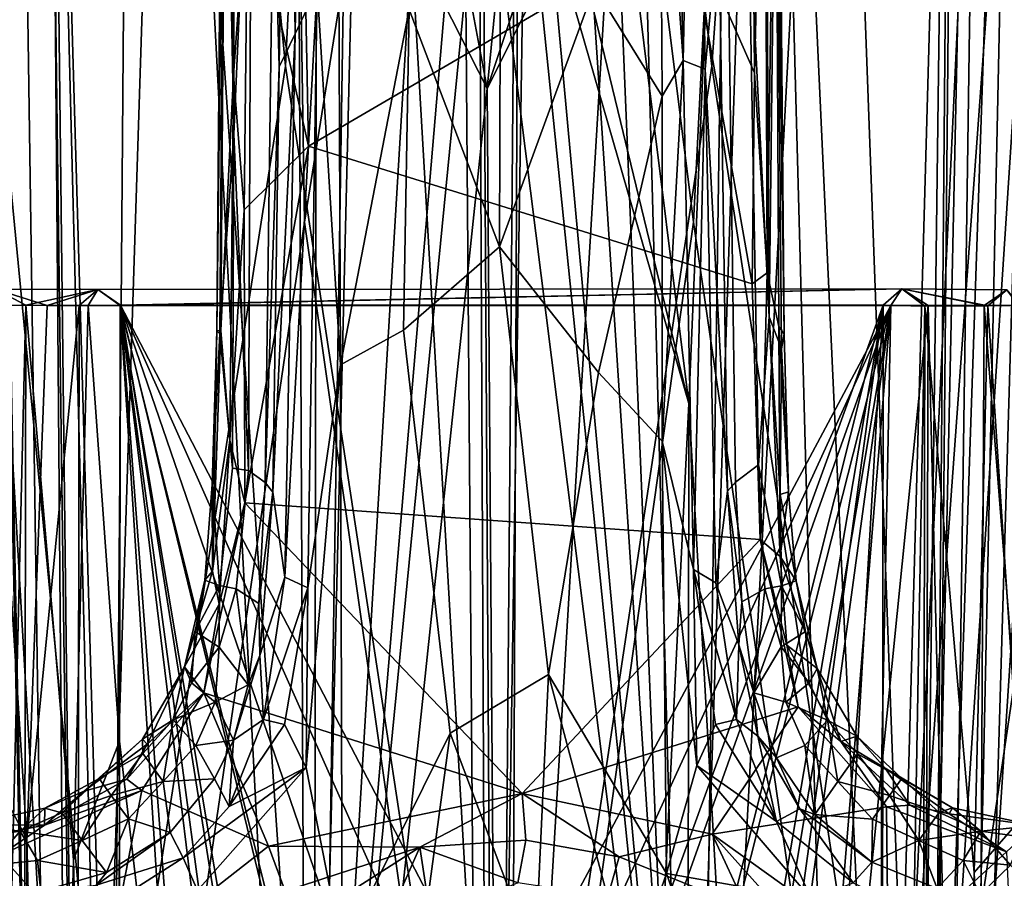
# Model space of a CAD drawing. Header units: millimetres. Extents: x -320 to 320, y -487 to 330.
# Tile 89 of 188: x -35 to 36, y 33 to 95. Entities that reach past the tile are written whole.
import ezdxf

# ---------------------------------------------------------------- set-up
doc = ezdxf.new("R2010")
doc.units = ezdxf.units.MM
doc.layers.add('Layer 01', color=7, linetype='Continuous', true_color=0x000000)

msp = doc.modelspace()

# ---------------------------------------------------------------- linework, layer by layer
at = {"layer": 'Layer 01'}
for points in [[(-11.093, 180.784, 339.183), (3.115, 193.926, 339.134), (-0.033, -10.322, 339.151)], [(15.263, 91.25, 339.243), (-0.033, -10.322, 339.151), (3.115, 193.926, 339.134)], [(3.115, 193.926, 339.134), (22.437, 193.538, 339.339), (15.263, 91.25, 339.243)], [(-25.341, 193.342, 339.402), (-15.499, 91.25, 339.246), (-31.073, -8.514, 339.553), (-42.729, 192.817, 339.89)], [(-25.341, 193.342, 339.402), (-11.093, 180.784, 339.183), (-15.499, 91.25, 339.246)], [(22.437, 193.538, 339.339), (43.839, 192.722, 339.92), (30.593, -9.741, 339.543), (15.263, 91.25, 339.243)], [(-31.073, -8.514, 339.553), (-46.734, 91.25, 340.06), (-42.729, 192.817, 339.89)], [(46.017, 91.25, 340.032), (30.593, -9.741, 339.543), (43.839, 192.722, 339.92)], [(-14.948, 188.702, 322.233), (-13.923, -33.21, 322.231), (-23.871, 156.84, 322.37)], [(-19.87, 120.183, 104.556), (-19.224, 86.346, 118.779), (-19.309, 188.25, 96.014)], [(-19.224, 86.346, 118.779), (-17.966, 115.228, 123.154), (-19.309, 188.25, 96.014)], [(-14.948, 188.702, 322.233), (-10.471, 108.348, 322.189), (-13.923, -33.21, 322.231)], [(9.969, 119.105, 322.185), (17.255, 188.698, 322.263), (14.062, -33.073, 322.232)], [(24.089, 154.757, 322.373), (14.062, -33.073, 322.232), (17.255, 188.698, 322.263)], [(-29.613, -212.219, 327.52), (-26.46, 186.654, 327.429), (-13.145, 186.984, 327.205), (-13.735, -188.885, 327.217)], [(-12.987, -9.681, 339.21), (-9.924, 186.98, 339.175), (-26.479, 186.662, 339.432)], [(-13.145, 186.984, 327.205), (-2.617, 111.663, 327.148), (-0.08, -210.667, 327.141), (-13.735, -188.885, 327.217)], [(-2.01, 173.097, 339.147), (-9.924, 186.98, 339.175), (-12.987, -9.681, 339.21)], [(0.597, 171.018, 327.142), (18.666, 186.849, 327.273), (13.595, 66.917, 327.213)], [(20.097, 186.885, 339.3), (1.681, 171.993, 339.135), (13.628, -8.599, 339.219)], [(29.441, -211.766, 327.513), (13.595, 66.917, 327.213), (18.666, 186.849, 327.273)], [(29.658, -59.781, 339.516), (32.499, 159.533, 339.587), (20.097, 186.885, 339.3), (13.628, -8.599, 339.219)], [(18.666, 186.849, 327.273), (32.673, 161.467, 327.584), (29.441, -211.766, 327.513)], [(-26.46, 186.654, 327.429), (-29.613, -212.219, 327.52), (-32.635, 158.664, 327.586)], [(-30.032, -61.657, 339.526), (-12.987, -9.681, 339.21), (-26.479, 186.662, 339.432), (-32.628, 161.449, 339.591)], [(-45.273, 185.851, 327.981), (-37.346, 161.344, 327.721), (-29.613, -212.219, 327.52), (-47.555, -155.429, 328.072)], [(44.323, 185.926, 327.951), (48.599, -148.924, 328.105), (29.441, -211.766, 327.513), (37.379, 158.574, 327.721)], [(29.658, -59.781, 339.516), (47.022, -154.921, 340.06), (45.817, 185.772, 340.01)], [(45.817, 185.772, 340.01), (37.11, 158.509, 339.722), (29.658, -59.781, 339.516)], [(-0.033, -10.322, 339.151), (-15.499, 91.25, 339.246), (-11.093, 180.784, 339.183)], [(-28.312, -16.423, 389.499), (-14.127, 80, 389.233), (-15.662, 178.677, 389.233), (-33.309, 178.038, 389.619)], [(-14.127, 80, 389.233), (1.632, 178.654, 389.134), (-15.662, 178.677, 389.233)], [(0, -18.999, 389.146), (1.632, 178.654, 389.134), (-14.127, 80, 389.233)], [(13.921, 80, 389.23), (1.632, 178.654, 389.134), (0, -18.999, 389.146)], [(13.921, 80, 389.23), (18.935, 178.573, 389.292), (1.632, 178.654, 389.134)], [(13.921, 80, 389.23), (27.887, -15.607, 389.488), (18.935, 178.573, 389.292)], [(27.887, -15.607, 389.488), (32.972, 166.319, 389.61), (18.935, 178.573, 389.292)], [(-33.309, 178.038, 389.619), (-49.375, 166.253, 390.195), (-42.585, 80, 389.938)], [(-42.585, 80, 389.938), (-28.312, -16.423, 389.499), (-33.309, 178.038, 389.619)], [(41.961, 80, 389.915), (45.629, 177.448, 390.041), (32.972, 166.319, 389.61)], [(-12.987, -9.681, 339.21), (-2.598, 112.412, 339.147), (-2.01, 173.097, 339.147)], [(2.606, 111.626, 339.148), (13.628, -8.599, 339.219), (1.681, 171.993, 339.135)], [(0.597, 171.018, 327.142), (13.595, 66.917, 327.213), (2.591, 112.388, 327.148)], [(27.887, -15.607, 389.488), (41.961, 80, 389.915), (32.972, 166.319, 389.61)], [(-37.346, 161.344, 327.721), (-37.118, 158.512, 327.717), (-29.613, -212.219, 327.52)], [(-30.032, -61.657, 339.526), (-32.628, 161.449, 339.591), (-32.915, 158.46, 339.599)], [(29.441, -211.766, 327.513), (32.673, 161.467, 327.584), (32.898, 158.493, 327.594)], [(29.658, -59.781, 339.516), (34.35, 157.416, 339.639), (32.499, 159.533, 339.587)], [(-47.442, -156.488, 340.082), (-30.032, -61.657, 339.526), (-32.915, 158.46, 339.599), (-34.72, 157.529, 339.65)], [(-37.118, 158.512, 327.717), (-34.999, 157.5, 327.653), (-29.613, -212.219, 327.52)], [(-34.999, 157.5, 327.653), (-32.635, 158.664, 327.586), (-29.613, -212.219, 327.52)], [(37.379, 158.574, 327.721), (29.441, -211.766, 327.513), (34.745, 157.527, 327.647)], [(29.441, -211.766, 327.513), (32.898, 158.493, 327.594), (34.745, 157.527, 327.647)], [(37.11, 158.509, 339.722), (34.35, 157.416, 339.639), (29.658, -59.781, 339.516)], [(-32.389, 145.209, 322.576), (-23.871, 156.84, 322.37), (-28.516, 11.908, 322.48)], [(-13.923, -33.21, 322.231), (-28.516, 11.908, 322.48), (-23.871, 156.84, 322.37)], [(-29.699, -151.753, 322.496), (-44.432, -151.808, 322.956), (-42.236, 154.214, 322.879), (-28.516, 11.908, 322.48)], [(-32.389, 145.209, 322.576), (-28.516, 11.908, 322.48), (-42.236, 154.214, 322.879)], [(29.241, 15.348, 322.495), (14.062, -33.073, 322.232), (24.089, 154.757, 322.373)], [(35.385, 145.392, 322.66), (29.241, 15.348, 322.495), (24.089, 154.757, 322.373)], [(30.238, -151.754, 322.509), (29.241, 15.348, 322.495), (39.166, 151.829, 322.779)], [(29.241, 15.348, 322.495), (35.385, 145.392, 322.66), (39.166, 151.829, 322.779)], [(45.103, -151.83, 322.981), (30.238, -151.754, 322.509), (39.166, 151.829, 322.779), (52.004, 60.114, 323.259)], [(-19.848, 144.013, 100.105), (-20.464, 72.149, 105.726), (-19.87, 120.183, 104.556)], [(-20.464, 72.149, 105.726), (-19.848, 144.013, 100.105), (-20.157, 72.191, 104.507)], [(-20.157, 72.191, 104.507), (-19.848, 144.013, 100.105), (-19.817, 120.14, 101.062)], [(20.458, 71.92, 105.689), (19.834, 119.531, 101.225), (19.842, 143.538, 100.07)], [(19.842, 143.538, 100.07), (19.897, 116.378, 105.034), (20.458, 71.92, 105.689)], [(11.503, 115.365, 139.847), (13.185, 91.669, 143.516), (12.163, 139.084, 135.191)], [(13.185, 91.669, 143.516), (14.091, 135.197, 134.738), (12.163, 139.084, 135.191)], [(13.185, 91.669, 143.516), (14.782, 91.031, 142.468), (14.091, 135.197, 134.738)], [(14.782, 91.031, 142.468), (15.761, 102.124, 139.076), (14.091, 135.197, 134.738)], [(-15.357, 132.526, 133.612), (-14.806, 93.574, 141.997), (-14.214, 133.017, 135.014)], [(-14.806, 93.574, 141.997), (-13.212, 96.959, 142.605), (-14.214, 133.017, 135.014)], [(-15.357, 132.526, 133.612), (-16.372, 106.039, 136.313), (-15.951, 91.197, 140.8)], [(-15.951, 91.197, 140.8), (-14.806, 93.574, 141.997), (-15.357, 132.526, 133.612)], [(19.08, 121.004, 100.262), (18.328, 90.771, 102.299), (18.104, 116.857, 100.274)], [(18.328, 90.771, 102.299), (19.08, 121.004, 100.262), (19.246, 76.342, 103.42)], [(19.834, 119.531, 101.225), (19.246, 76.342, 103.42), (19.08, 121.004, 100.262)], [(-19.87, 120.183, 104.556), (-20.464, 72.149, 105.726), (-20.238, 71.933, 109.668)], [(-19.87, 120.183, 104.556), (-20.238, 71.933, 109.668), (-19.224, 86.346, 118.779)], [(-19.264, 90.604, 102.581), (-20.157, 72.191, 104.507), (-19.817, 120.14, 101.062)], [(-19.264, 90.604, 102.581), (-19.817, 120.14, 101.062), (-19.038, 119.619, 100.281)], [(-19.038, 119.619, 100.281), (-18.213, 104.992, 101.263), (-19.264, 90.604, 102.581)], [(20.09, 72.461, 104.341), (19.246, 76.342, 103.42), (19.834, 119.531, 101.225)], [(19.834, 119.531, 101.225), (20.458, 71.92, 105.689), (20.09, 72.461, 104.341)], [(8.227, 108.019, 322.167), (9.969, 119.105, 322.185), (14.062, -33.073, 322.232)], [(18.328, 90.771, 102.299), (13.59, 101.513, 101.53), (18.104, 116.857, 100.274)], [(19.137, 113.323, 113.834), (19.387, 73.18, 119.959), (19.897, 116.378, 105.034)], [(19.387, 73.18, 119.959), (20.276, 70.86, 109.317), (19.897, 116.378, 105.034)], [(20.458, 71.92, 105.689), (19.897, 116.378, 105.034), (20.276, 70.86, 109.317)], [(-18.172, 62.071, 134.327), (-17.966, 115.228, 123.154), (-19.224, 86.346, 118.779)], [(-16.96, 61.228, 143.419), (-16.372, 106.039, 136.313), (-17.966, 115.228, 123.154), (-18.172, 62.071, 134.327)], [(11.667, 89.087, 144.425), (11.503, 115.365, 139.847), (6.793, 96.965, 143.852)], [(11.667, 89.087, 144.425), (13.185, 91.669, 143.516), (11.503, 115.365, 139.847)], [(17.904, 102.948, 126.613), (19.387, 73.18, 119.959), (19.137, 113.323, 113.834)], [(-1.267, 109.573, 339.144), (-2.598, 112.412, 339.147), (-12.987, -9.681, 339.21)], [(2.591, 112.388, 327.148), (13.595, 66.917, 327.213), (1.278, 109.611, 327.148)], [(-2.617, 111.663, 327.148), (-1.53, 109.983, 327.147), (-0.08, -210.667, 327.141)], [(1.528, 109.998, 339.146), (13.628, -8.599, 339.219), (2.606, 111.626, 339.148)], [(-18.213, 104.992, 101.263), (-14.334, 109.992, 100.858), (-13.854, 85.481, 102.648)], [(-13.854, 85.481, 102.648), (-14.334, 109.992, 100.858), (13.59, 101.513, 101.53)], [(0.065, -109.94, 339.147), (-1.267, 109.573, 339.144), (-12.987, -9.681, 339.21)], [(-0.069, 78.217, 147.199), (0.019, 109.408, 142.185), (-6.58, 95.337, 144.118)], [(1.278, 109.611, 327.148), (-0.08, -210.667, 327.141), (-1.53, 109.983, 327.147)], [(-1.267, 109.573, 339.144), (13.628, -8.599, 339.219), (1.528, 109.998, 339.146)], [(13.628, -8.599, 339.219), (-1.267, 109.573, 339.144), (0.065, -109.94, 339.147)], [(-0.08, -210.667, 327.141), (1.278, 109.611, 327.148), (13.595, 66.917, 327.213)], [(-0.069, 78.217, 147.199), (6.793, 96.965, 143.852), (0.019, 109.408, 142.185)], [(-0.963, 89.634, 322.136), (-13.923, -33.21, 322.231), (-10.471, 108.348, 322.189)], [(-10.471, 108.348, 322.189), (-3.628, 103.905, 322.157), (-0.963, 89.634, 322.136)], [(-0.963, 89.634, 322.136), (3.838, 104.045, 322.155), (8.227, 108.019, 322.167)], [(-0.06, -30.848, 322.151), (-0.963, 89.634, 322.136), (8.227, 108.019, 322.167)], [(14.062, -33.073, 322.232), (-0.06, -30.848, 322.151), (8.227, 108.019, 322.167)], [(-16.372, 106.039, 136.313), (-16.96, 61.228, 143.419), (-15.951, 91.197, 140.8)], [(-18.213, 104.992, 101.263), (-18.483, 80.883, 102.947), (-19.264, 90.604, 102.581)], [(-18.213, 104.992, 101.263), (-13.854, 85.481, 102.648), (-18.483, 80.883, 102.947)], [(16.356, 104.56, 136.717), (15.761, 102.124, 139.076), (16.377, 60.585, 145.592), (16.968, 61.231, 143.373)], [(16.968, 61.231, 143.373), (18.624, 62.499, 130.556), (17.904, 102.948, 126.613), (16.356, 104.56, 136.717)], [(-0.963, 89.634, 322.136), (-3.628, 103.905, 322.157), (0.393, 103.34, 322.153)], [(3.838, 104.045, 322.155), (-0.963, 89.634, 322.136), (0.393, 103.34, 322.153)], [(19.387, 73.18, 119.959), (17.904, 102.948, 126.613), (18.624, 62.499, 130.556)], [(14.782, 91.031, 142.468), (16.377, 60.585, 145.592), (15.761, 102.124, 139.076)], [(13.59, 101.513, 101.53), (18.172, 75.558, 103.267), (-13.854, 85.481, 102.648)], [(18.172, 75.558, 103.267), (13.59, 101.513, 101.53), (18.328, 90.771, 102.299)], [(-11.542, 69.694, 147.56), (-11.66, 97.578, 142.969), (-13.212, 96.959, 142.605)], [(-11.66, 97.578, 142.969), (-11.542, 69.694, 147.56), (-6.58, 95.337, 144.118)], [(-15.552, 54.396, 147.982), (-13.212, 96.959, 142.605), (-14.806, 93.574, 141.997)], [(-15.552, 54.396, 147.982), (-13.894, 53.61, 149.334), (-13.212, 96.959, 142.605)], [(-13.894, 53.61, 149.334), (-11.542, 69.694, 147.56), (-13.212, 96.959, 142.605)], [(7.074, 69.156, 148.188), (11.667, 89.087, 144.425), (6.793, 96.965, 143.852), (-0.069, 78.217, 147.199)], [(-6.58, 95.337, 144.118), (-11.542, 69.694, 147.56), (-6.987, 72.217, 147.735)], [(-6.58, 95.337, 144.118), (-6.987, 72.217, 147.735), (-0.069, 78.217, 147.199)], [(-16.412, 60.509, 145.54), (-15.552, 54.396, 147.982), (-14.806, 93.574, 141.997)], [(-16.412, 60.509, 145.54), (-14.806, 93.574, 141.997), (-15.951, 91.197, 140.8)], [(11.665, 64.206, 148.352), (13.924, 54.944, 149.094), (13.185, 91.669, 143.516)], [(11.667, 89.087, 144.425), (11.665, 64.206, 148.352), (13.185, 91.669, 143.516)], [(13.924, 54.944, 149.094), (14.782, 91.031, 142.468), (13.185, 91.669, 143.516)], [(-31.073, -8.514, 339.553), (-62.467, -11.009, 340.786), (-46.734, 91.25, 340.06)], [(-0.033, -10.322, 339.151), (-31.073, -8.514, 339.553), (-15.499, 91.25, 339.246)], [(-16.96, 61.228, 143.419), (-16.412, 60.509, 145.54), (-15.951, 91.197, 140.8)], [(30.593, -9.741, 339.543), (-0.033, -10.322, 339.151), (15.263, 91.25, 339.243)], [(13.924, 54.944, 149.094), (15.535, 53.982, 148.086), (14.782, 91.031, 142.468)], [(15.535, 53.982, 148.086), (16.377, 60.585, 145.592), (14.782, 91.031, 142.468)], [(61.565, -15.495, 340.735), (30.593, -9.741, 339.543), (46.017, 91.25, 340.032)], [(-19.508, 64.278, 104.094), (-20.157, 72.191, 104.507), (-19.264, 90.604, 102.581)], [(-19.508, 64.278, 104.094), (-19.264, 90.604, 102.581), (-18.483, 80.883, 102.947)], [(18.328, 90.771, 102.299), (19.246, 76.342, 103.42), (18.172, 75.558, 103.267)], [(-0.06, -30.848, 322.151), (-13.923, -33.21, 322.231), (-0.963, 89.634, 322.136)], [(7.074, 69.156, 148.188), (11.665, 64.206, 148.352), (11.667, 89.087, 144.425)], [(-20.238, 71.933, 109.668), (-19.328, 62.241, 124.042), (-19.224, 86.346, 118.779)], [(-18.172, 62.071, 134.327), (-19.224, 86.346, 118.779), (-19.328, 62.241, 124.042)], [(-18.483, 80.883, 102.947), (-13.854, 85.481, 102.648), (-18.448, 59.738, 104.106)], [(-18.448, 59.738, 104.106), (-13.854, 85.481, 102.648), (18.172, 75.558, 103.267), (18.743, 57.106, 104.205)], [(-18.483, 80.883, 102.947), (-18.448, 59.738, 104.106), (-19.508, 64.278, 104.094)], [(-56.927, -18.435, 390.567), (-28.312, -16.423, 389.499), (-42.585, 80, 389.938)], [(-28.312, -16.423, 389.499), (0, -18.999, 389.146), (-14.127, 80, 389.233)], [(0, -18.999, 389.146), (27.887, -15.607, 389.488), (13.921, 80, 389.23)], [(27.887, -15.607, 389.488), (56.036, -23.071, 390.521), (41.961, 80, 389.915)], [(-3.626, 43.134, 152.178), (3.467, 47.373, 151.592), (-0.069, 78.217, 147.199), (-6.987, 72.217, 147.735)], [(-0.069, 78.217, 147.199), (3.467, 47.373, 151.592), (7.074, 69.156, 148.188)], [(18.743, 57.106, 104.205), (18.172, 75.558, 103.267), (19.246, 76.342, 103.42)], [(20.186, 55.881, 104.567), (18.743, 57.106, 104.205), (19.246, 76.342, 103.42)], [(20.186, 55.881, 104.567), (19.246, 76.342, 103.42), (20.09, 72.461, 104.341)], [(-36.452, 75.157, 317.227), (-37.218, 73.997, 318.501), (-34.237, 74.003, 318.007)], [(-36.452, 75.157, 317.227), (-32.707, 73.99, 314.944), (-36.63, 74.003, 316)], [(-29.031, 75.13, 315.263), (-32.707, 73.99, 314.944), (-36.452, 75.157, 317.227)], [(-36.452, 75.157, 317.227), (-34.237, 74.003, 318.007), (-29.031, 75.13, 315.263)], [(-29.031, 75.13, 315.263), (-34.237, 74.003, 318.007), (-29.746, 73.991, 316.705)], [(-29.031, 75.13, 315.263), (-30.391, 73.994, 314.316), (-32.707, 73.99, 314.944)], [(-29.031, 75.13, 315.263), (-27.421, 73.997, 313.997), (-30.391, 73.994, 314.316)], [(-29.031, 75.13, 315.263), (-29.746, 73.991, 316.705), (-27.409, 73.999, 316.499)], [(-29.031, 75.13, 315.263), (28.96, 75.18, 315.254), (-27.421, 73.997, 313.997)], [(-27.409, 73.999, 316.499), (28.96, 75.18, 315.254), (-29.031, 75.13, 315.263)], [(28.96, 75.18, 315.254), (28.166, 73.996, 313.998), (-27.421, 73.997, 313.997)], [(28.96, 75.18, 315.254), (-27.409, 73.999, 316.499), (27.62, 73.999, 316.498)], [(27.62, 73.999, 316.498), (30.621, 73.95, 316.952), (28.96, 75.18, 315.254)], [(28.96, 75.18, 315.254), (30.86, 73.985, 314.428), (28.166, 73.996, 313.998)], [(28.96, 75.18, 315.254), (30.621, 73.95, 316.952), (35.156, 73.974, 318.271)], [(28.96, 75.18, 315.254), (35.156, 73.974, 318.271), (36.529, 75.125, 317.247)], [(30.86, 73.985, 314.428), (28.96, 75.18, 315.254), (34.895, 73.983, 315.59)], [(34.895, 73.983, 315.59), (28.96, 75.18, 315.254), (36.529, 75.125, 317.247)], [(34.895, 73.983, 315.59), (36.529, 75.125, 317.247), (37.458, 74.004, 316.002)], [(36.529, 75.125, 317.247), (35.156, 73.974, 318.271), (37.364, 73.998, 318.501)], [(-34.17, 35.487, 315.386), (-37.514, 41.828, 315.999), (-36.63, 74.003, 316)], [(-34.546, -102.004, 318.091), (-34.237, 74.003, 318.007), (-37.444, -58.143, 318.499)], [(-37.218, 73.997, 318.501), (-37.444, -58.143, 318.499), (-34.237, 74.003, 318.007)], [(-34.17, 35.487, 315.386), (-36.63, 74.003, 316), (-32.707, 73.99, 314.944)], [(-30.795, 33.988, 317.004), (-34.237, 74.003, 318.007), (-34.546, -102.004, 318.091)], [(-30.795, 33.988, 317.004), (-29.746, 73.991, 316.705), (-34.237, 74.003, 318.007)], [(-30.391, 73.994, 314.316), (-30.673, -101.99, 314.378), (-34.17, 35.487, 315.386)], [(-30.391, 73.994, 314.316), (-34.17, 35.487, 315.386), (-32.707, 73.99, 314.944)], [(-27.49, 42.549, 316.499), (-29.746, 73.991, 316.705), (-30.795, 33.988, 317.004)], [(-30.673, -101.99, 314.378), (-30.391, 73.994, 314.316), (-27.421, 73.997, 313.997), (-27.686, -101.986, 313.998)], [(-29.746, 73.991, 316.705), (-27.49, 42.549, 316.499), (-27.409, 73.999, 316.499)], [(-18.515, -65.979, 313.999), (-27.686, -101.986, 313.998), (-27.421, 73.997, 313.997)], [(-27.409, 73.999, 316.499), (-27.49, 42.549, 316.499), (-20.709, -15.234, 316.499)], [(28.166, 73.996, 313.998), (-5.025, 11.841, 314), (-11.176, 8.651, 313.999), (-27.421, 73.997, 313.997)], [(-15.571, 3.186, 313.999), (-27.421, 73.997, 313.997), (-11.176, 8.651, 313.999)], [(-18.515, -65.979, 313.999), (-27.421, 73.997, 313.997), (-17.319, -8.551, 313.999)], [(-27.421, 73.997, 313.997), (-17.208, -1.816, 313.999), (-17.319, -8.551, 313.999)], [(-17.208, -1.816, 313.999), (-27.421, 73.997, 313.997), (-15.571, 3.186, 313.999)], [(-16.037, 2.21, 316.495), (-11.472, 8.272, 316.496), (-27.409, 73.999, 316.499)], [(-27.409, 73.999, 316.499), (-20.709, -15.234, 316.499), (-16.037, 2.21, 316.495)], [(-11.472, 8.272, 316.496), (-5.923, 11.444, 316.495), (-27.409, 73.999, 316.499)], [(5.024, 11.841, 316.499), (27.62, 73.999, 316.498), (-27.409, 73.999, 316.499)], [(0, 12.5, 316.499), (5.024, 11.841, 316.499), (-27.409, 73.999, 316.499)], [(0, 12.5, 316.499), (-27.409, 73.999, 316.499), (-5.923, 11.444, 316.495)], [(0, 12.5, 313.999), (-5.025, 11.841, 314), (28.166, 73.996, 313.998)], [(5.923, 11.444, 314.003), (0, 12.5, 313.999), (28.166, 73.996, 313.998)], [(27.62, 73.999, 316.498), (5.024, 11.841, 316.499), (11.178, 8.65, 316.499)], [(11.474, 8.269, 314.002), (5.923, 11.444, 314.003), (28.166, 73.996, 313.998)], [(15.576, 3.177, 316.499), (27.62, 73.999, 316.498), (11.178, 8.65, 316.499)], [(28.166, 73.996, 313.998), (16.041, 2.201, 314.004), (11.474, 8.269, 314.002)], [(15.576, 3.177, 316.499), (17.208, -1.816, 316.499), (27.62, 73.999, 316.498)], [(28.166, 73.996, 313.998), (17.474, -4.724, 314.001), (16.041, 2.201, 314.004)], [(28.166, 73.996, 313.998), (16.486, -68.317, 314), (17.474, -4.724, 314.001)], [(16.486, -68.317, 314), (28.166, 73.996, 313.998), (27.487, 40.531, 313.999)], [(20.658, -45.814, 316.499), (27.62, 73.999, 316.498), (17.208, -1.816, 316.499)], [(27.441, -102.002, 316.494), (27.62, 73.999, 316.498), (20.658, -45.814, 316.499)], [(30.621, 73.95, 316.952), (27.62, 73.999, 316.498), (27.441, -102.002, 316.494)], [(30.313, -101.942, 316.869), (30.621, 73.95, 316.952), (27.441, -102.002, 316.494)], [(28.166, 73.996, 313.998), (30.86, 73.985, 314.428), (27.487, 40.531, 313.999)], [(27.519, -101.993, 313.995), (27.487, 40.531, 313.999), (30.86, 73.985, 314.428), (30.328, -101.98, 314.295)], [(30.313, -101.942, 316.869), (34.182, 33.076, 317.988), (30.621, 73.95, 316.952)], [(30.328, -101.98, 314.295), (30.86, 73.985, 314.428), (34.176, -62.23, 315.387)], [(34.182, 33.076, 317.988), (35.156, 73.974, 318.271), (30.621, 73.95, 316.952)], [(30.86, 73.985, 314.428), (34.895, 73.983, 315.59), (34.176, -62.23, 315.387)], [(37.519, 40.803, 316), (34.176, -62.23, 315.387), (34.895, 73.983, 315.59)], [(37.607, 37.019, 318.502), (35.156, 73.974, 318.271), (34.182, 33.076, 317.988)], [(37.519, 40.803, 316), (34.895, 73.983, 315.59), (37.458, 74.004, 316.002)], [(35.156, 73.974, 318.271), (37.607, 37.019, 318.502), (37.364, 73.998, 318.501)], [(20.184, 60.353, 115.482), (19.387, 73.18, 119.959), (18.624, 62.499, 130.556), (20.27, 53.77, 120.549)], [(20.276, 70.86, 109.317), (19.387, 73.18, 119.959), (20.184, 60.353, 115.482)], [(20.09, 72.461, 104.341), (20.777, 60.54, 105.892), (20.186, 55.881, 104.567)], [(20.458, 71.92, 105.689), (20.777, 60.54, 105.892), (20.09, 72.461, 104.341)], [(-20.238, 71.933, 109.668), (-20.464, 72.149, 105.726), (-20.787, 61.082, 106.303)], [(-20.787, 61.082, 106.303), (-20.464, 72.149, 105.726), (-20.763, 54.816, 105.117)], [(-20.787, 61.082, 106.303), (-20.27, 53.797, 120.516), (-19.328, 62.241, 124.042), (-20.238, 71.933, 109.668)], [(-19.508, 64.278, 104.094), (-20.763, 54.816, 105.117), (-20.157, 72.191, 104.507)], [(-20.464, 72.149, 105.726), (-20.157, 72.191, 104.507), (-20.763, 54.816, 105.117)], [(-11.404, 27.462, 153.81), (-3.626, 43.134, 152.178), (-6.987, 72.217, 147.735), (-11.542, 69.694, 147.56)], [(20.276, 70.86, 109.317), (20.777, 60.54, 105.892), (20.458, 71.92, 105.689)], [(20.276, 70.86, 109.317), (20.184, 60.353, 115.482), (20.777, 60.54, 105.892)], [(-14.016, 40.646, 151.488), (-11.542, 69.694, 147.56), (-13.894, 53.61, 149.334)], [(-11.542, 69.694, 147.56), (-14.016, 40.646, 151.488), (-11.404, 27.462, 153.81)], [(11.977, 33.012, 152.946), (11.665, 64.206, 148.352), (7.074, 69.156, 148.188), (3.467, 47.373, 151.592)], [(13.269, -189.131, 327.213), (-0.08, -210.667, 327.141), (13.595, 66.917, 327.213)], [(13.269, -189.131, 327.213), (13.595, 66.917, 327.213), (29.441, -211.766, 327.513)], [(-20.763, 54.816, 105.117), (-19.508, 64.278, 104.094), (-20.28, 52.435, 104.513)], [(-18.448, 59.738, 104.106), (-20.28, 52.435, 104.513), (-19.508, 64.278, 104.094)], [(14.163, 40.806, 151.416), (11.665, 64.206, 148.352), (11.977, 33.012, 152.946)], [(14.163, 40.806, 151.416), (13.924, 54.944, 149.094), (11.665, 64.206, 148.352)], [(-19.328, 62.241, 124.042), (-20.27, 53.797, 120.516), (-19.068, 53.555, 132.08), (-18.172, 62.071, 134.327)], [(-18.172, 62.071, 134.327), (-19.068, 53.555, 132.08), (-17.433, 52.483, 145.189), (-16.96, 61.228, 143.419)], [(18.624, 62.499, 130.556), (16.968, 61.231, 143.373), (17.421, 52.602, 145.185), (19.075, 53.554, 132.023)], [(19.075, 53.554, 132.023), (20.27, 53.77, 120.549), (18.624, 62.499, 130.556)], [(-16.96, 61.228, 143.419), (-17.433, 52.483, 145.189), (-16.412, 60.509, 145.54)], [(16.968, 61.231, 143.373), (16.377, 60.585, 145.592), (17.421, 52.602, 145.185)], [(-21.334, 54.177, 106.229), (-20.27, 53.797, 120.516), (-20.787, 61.082, 106.303)], [(-20.763, 54.816, 105.117), (-21.334, 54.177, 106.229), (-20.787, 61.082, 106.303)], [(-17.366, 48.747, 146.977), (-16.412, 60.509, 145.54), (-17.433, 52.483, 145.189)], [(-15.552, 54.396, 147.982), (-16.412, 60.509, 145.54), (-17.366, 48.747, 146.977)], [(16.377, 60.585, 145.592), (15.535, 53.982, 148.086), (17.199, 49.514, 147.024)], [(17.199, 49.514, 147.024), (17.421, 52.602, 145.185), (16.377, 60.585, 145.592)], [(20.777, 60.54, 105.892), (20.184, 60.353, 115.482), (21.34, 54.116, 106.137)], [(21.34, 54.116, 106.137), (20.186, 55.881, 104.567), (20.777, 60.54, 105.892)], [(-21.406, 46.037, 104.594), (-20.28, 52.435, 104.513), (-18.448, 59.738, 104.106)], [(-18.448, 59.738, 104.106), (1.576, 38.782, 104.911), (-21.406, 46.037, 104.594)], [(-18.448, 59.738, 104.106), (18.743, 57.106, 104.205), (1.576, 38.782, 104.911)], [(20.184, 60.353, 115.482), (20.27, 53.77, 120.549), (21.34, 54.116, 106.137)], [(1.576, 38.782, 104.911), (18.743, 57.106, 104.205), (21.477, 45.041, 104.634)], [(20.186, 55.881, 104.567), (20.666, 49.484, 104.578), (18.743, 57.106, 104.205)], [(21.477, 45.041, 104.634), (18.743, 57.106, 104.205), (20.666, 49.484, 104.578)], [(20.666, 49.484, 104.578), (20.186, 55.881, 104.567), (22.851, 47.792, 105.758)], [(20.186, 55.881, 104.567), (21.34, 54.116, 106.137), (22.851, 47.792, 105.758)], [(-22.791, 47.908, 105.605), (-21.334, 54.177, 106.229), (-20.763, 54.816, 105.117)], [(-22.791, 47.908, 105.605), (-20.763, 54.816, 105.117), (-20.28, 52.435, 104.513)], [(17.043, 44.115, 149.456), (15.535, 53.982, 148.086), (13.924, 54.944, 149.094)], [(15.522, 43.75, 150.542), (17.043, 44.115, 149.456), (13.924, 54.944, 149.094)], [(15.522, 43.75, 150.542), (13.924, 54.944, 149.094), (14.163, 40.806, 151.416)], [(-21.334, 54.177, 106.229), (-22.791, 47.908, 105.605), (-22.014, 50.464, 106.835)], [(-22.014, 50.464, 106.835), (-20.27, 53.797, 120.516), (-21.334, 54.177, 106.229)], [(-17.086, 44.124, 149.413), (-15.552, 54.396, 147.982), (-17.366, 48.747, 146.977)], [(-17.086, 44.124, 149.413), (-13.894, 53.61, 149.334), (-15.552, 54.396, 147.982)], [(15.535, 53.982, 148.086), (17.043, 44.115, 149.456), (17.199, 49.514, 147.024)], [(22.014, 50.459, 106.863), (21.34, 54.116, 106.137), (20.27, 53.77, 120.549)], [(21.34, 54.116, 106.137), (22.014, 50.459, 106.863), (22.851, 47.792, 105.758)], [(-22.014, 50.464, 106.835), (-20.281, 49.327, 127.766), (-20.27, 53.797, 120.516)], [(-20.281, 49.327, 127.766), (-19.068, 53.555, 132.08), (-20.27, 53.797, 120.516)], [(-19.068, 53.555, 132.08), (-20.281, 49.327, 127.766), (-18.187, 46.612, 145.891)], [(-18.187, 46.612, 145.891), (-17.433, 52.483, 145.189), (-19.068, 53.555, 132.08)], [(-17.086, 44.124, 149.413), (-15.568, 43.762, 150.518), (-13.894, 53.61, 149.334)], [(-13.894, 53.61, 149.334), (-15.568, 43.762, 150.518), (-14.016, 40.646, 151.488)], [(19.075, 53.554, 132.023), (17.421, 52.602, 145.185), (18.275, 46.045, 146.077)], [(20.26, 49.354, 127.9), (19.075, 53.554, 132.023), (18.275, 46.045, 146.077)], [(20.26, 49.354, 127.9), (20.27, 53.77, 120.549), (19.075, 53.554, 132.023)], [(22.014, 50.459, 106.863), (20.27, 53.77, 120.549), (20.26, 49.354, 127.9)], [(17.199, 49.514, 147.024), (18.275, 46.045, 146.077), (17.421, 52.602, 145.185)], [(-20.28, 52.435, 104.513), (-21.406, 46.037, 104.594), (-22.791, 47.908, 105.605)], [(-17.366, 48.747, 146.977), (-17.433, 52.483, 145.189), (-18.187, 46.612, 145.891)], [(-22.791, 47.908, 105.605), (-22.294, 46.765, 116.717), (-22.014, 50.464, 106.835)], [(-22.294, 46.765, 116.717), (-20.281, 49.327, 127.766), (-22.014, 50.464, 106.835)], [(22.28, 46.763, 116.838), (22.014, 50.459, 106.863), (20.26, 49.354, 127.9)], [(22.851, 47.792, 105.758), (22.014, 50.459, 106.863), (22.28, 46.763, 116.838)], [(-22.294, 46.765, 116.717), (-20.584, 45.375, 133.372), (-20.281, 49.327, 127.766)], [(-20.281, 49.327, 127.766), (-20.584, 45.375, 133.372), (-18.187, 46.612, 145.891)], [(17.043, 44.115, 149.456), (18.559, 42.92, 148.156), (17.199, 49.514, 147.024)], [(17.199, 49.514, 147.024), (18.559, 42.92, 148.156), (18.275, 46.045, 146.077)], [(20.583, 45.376, 133.37), (20.26, 49.354, 127.9), (18.275, 46.045, 146.077)], [(22.28, 46.763, 116.838), (20.26, 49.354, 127.9), (20.583, 45.376, 133.37)], [(24.546, 42.536, 104.88), (20.666, 49.484, 104.578), (22.851, 47.792, 105.758)], [(21.477, 45.041, 104.634), (20.666, 49.484, 104.578), (24.546, 42.536, 104.88)], [(-17.366, 48.747, 146.977), (-19.249, 42.639, 147.217), (-17.086, 44.124, 149.413)], [(-19.249, 42.639, 147.217), (-17.366, 48.747, 146.977), (-18.187, 46.612, 145.891)], [(-25.824, 42.691, 106.7), (-23.596, 44.095, 116.851), (-22.791, 47.908, 105.605)], [(-25.491, 42.328, 105.313), (-25.824, 42.691, 106.7), (-22.791, 47.908, 105.605)], [(-21.406, 46.037, 104.594), (-25.491, 42.328, 105.313), (-22.791, 47.908, 105.605)], [(-22.294, 46.765, 116.717), (-22.791, 47.908, 105.605), (-23.596, 44.095, 116.851)], [(22.851, 47.792, 105.758), (22.28, 46.763, 116.838), (23.592, 44.082, 116.932)], [(25.716, 42.912, 106.356), (22.851, 47.792, 105.758), (23.592, 44.082, 116.932)], [(22.851, 47.792, 105.758), (25.716, 42.912, 106.356), (24.546, 42.536, 104.88)], [(3.467, 47.373, 151.592), (-3.626, 43.134, 152.178), (2.506, 26.817, 154.281)], [(3.467, 47.373, 151.592), (2.506, 26.817, 154.281), (9.306, 25.356, 154.234)], [(9.306, 25.356, 154.234), (11.977, 33.012, 152.946), (3.467, 47.373, 151.592)], [(-23.596, 44.095, 116.851), (-20.584, 45.375, 133.372), (-22.294, 46.765, 116.717)], [(-19.249, 42.639, 147.217), (-18.187, 46.612, 145.891), (-20.584, 45.375, 133.372)], [(23.592, 44.082, 116.932), (22.28, 46.763, 116.838), (20.583, 45.376, 133.37)], [(-25.491, 42.328, 105.313), (-21.406, 46.037, 104.594), (-26.942, 39.812, 104.841)], [(-25.875, 38.992, 104.73), (-26.942, 39.812, 104.841), (-21.406, 46.037, 104.594)], [(-25.875, 38.992, 104.73), (-21.406, 46.037, 104.594), (-16.72, 34.99, 104.945)], [(-16.72, 34.99, 104.945), (-21.406, 46.037, 104.594), (1.576, 38.782, 104.911)], [(18.559, 42.92, 148.156), (19.919, 41.343, 146.809), (18.275, 46.045, 146.077)], [(19.919, 41.343, 146.809), (21.966, 42.244, 133.912), (20.583, 45.376, 133.37), (18.275, 46.045, 146.077)], [(-23.596, 44.095, 116.851), (-21.966, 42.246, 133.906), (-20.584, 45.375, 133.372)], [(-20.584, 45.375, 133.372), (-21.966, 42.246, 133.906), (-19.249, 42.639, 147.217)], [(15.267, 35.837, 104.936), (1.576, 38.782, 104.911), (21.477, 45.041, 104.634)], [(27.862, 37.816, 104.717), (15.267, 35.837, 104.936), (21.477, 45.041, 104.634)], [(23.592, 44.082, 116.932), (20.583, 45.376, 133.37), (21.966, 42.244, 133.912)], [(27.862, 37.816, 104.717), (21.477, 45.041, 104.634), (24.546, 42.536, 104.88)], [(-23.596, 44.095, 116.851), (-25.824, 42.691, 106.7), (-25.787, 41.657, 114.084)], [(-25.787, 41.657, 114.084), (-24.33, 39.635, 131.983), (-23.596, 44.095, 116.851)], [(-24.33, 39.635, 131.983), (-21.966, 42.246, 133.906), (-23.596, 44.095, 116.851)], [(-15.568, 43.762, 150.518), (-17.086, 44.124, 149.413), (-19.567, 37.84, 150.583)], [(-19.567, 37.84, 150.583), (-17.086, 44.124, 149.413), (-19.249, 42.639, 147.217)], [(17.043, 44.115, 149.456), (15.522, 43.75, 150.542), (19.912, 36.76, 150.856)], [(17.043, 44.115, 149.456), (19.912, 36.76, 150.856), (18.559, 42.92, 148.156)], [(24.334, 39.642, 131.923), (23.592, 44.082, 116.932), (21.966, 42.244, 133.912)], [(25.772, 41.639, 114.275), (23.592, 44.082, 116.932), (24.334, 39.642, 131.923)], [(25.772, 41.639, 114.275), (25.716, 42.912, 106.356), (23.592, 44.082, 116.932)], [(-15.568, 43.762, 150.518), (-19.567, 37.84, 150.583), (-14.016, 40.646, 151.488)], [(19.912, 36.76, 150.856), (15.522, 43.75, 150.542), (14.163, 40.806, 151.416)], [(-30.034, 38.947, 105.917), (-28.954, 39.85, 107.272), (-25.824, 42.691, 106.7)], [(-25.824, 42.691, 106.7), (-25.491, 42.328, 105.313), (-30.034, 38.947, 105.917)], [(-25.787, 41.657, 114.084), (-25.824, 42.691, 106.7), (-28.954, 39.85, 107.272)], [(-21.966, 42.246, 133.906), (-20.626, 39.84, 147.655), (-19.249, 42.639, 147.217)], [(-19.249, 42.639, 147.217), (-20.626, 39.84, 147.655), (-19.567, 37.84, 150.583)], [(-5.898, 26.227, 154.247), (-3.626, 43.134, 152.178), (-11.404, 27.462, 153.81)], [(2.506, 26.817, 154.281), (-3.626, 43.134, 152.178), (-5.898, 26.227, 154.247)], [(18.559, 42.92, 148.156), (21.593, 37.676, 148.632), (19.919, 41.343, 146.809)], [(19.912, 36.76, 150.856), (21.593, 37.676, 148.632), (18.559, 42.92, 148.156)], [(25.716, 42.912, 106.356), (27.76, 40.6, 105.919), (24.546, 42.536, 104.88)], [(25.772, 41.639, 114.275), (28.952, 39.851, 107.273), (25.716, 42.912, 106.356)], [(28.952, 39.851, 107.273), (27.76, 40.6, 105.919), (25.716, 42.912, 106.356)], [(-27.493, -102.001, 316.496), (-27.49, 42.549, 316.499), (-30.795, 33.988, 317.004)], [(-30.034, 38.947, 105.917), (-25.491, 42.328, 105.313), (-26.942, 39.812, 104.841)], [(-20.709, -15.234, 316.499), (-27.49, 42.549, 316.499), (-27.493, -102.001, 316.496)], [(-21.966, 42.246, 133.906), (-24.33, 39.635, 131.983), (-20.626, 39.84, 147.655)], [(21.966, 42.244, 133.912), (19.919, 41.343, 146.809), (22.671, 37.262, 147.304)], [(24.334, 39.642, 131.923), (21.966, 42.244, 133.912), (22.671, 37.262, 147.304)], [(27.862, 37.816, 104.717), (24.546, 42.536, 104.88), (29.537, 37.931, 104.844)], [(29.537, 37.931, 104.844), (24.546, 42.536, 104.88), (27.76, 40.6, 105.919)], [(-34.15, -60.682, 315.38), (-37.559, -53.557, 315.997), (-37.514, 41.828, 315.999), (-34.17, 35.487, 315.386)], [(-25.787, 41.657, 114.084), (-28.954, 39.85, 107.272), (-28.069, 38.633, 119.718)], [(-28.069, 38.633, 119.718), (-24.33, 39.635, 131.983), (-25.787, 41.657, 114.084)], [(21.593, 37.676, 148.632), (22.671, 37.262, 147.304), (19.919, 41.343, 146.809)], [(28.069, 38.633, 119.718), (25.772, 41.639, 114.275), (24.334, 39.642, 131.923)], [(28.952, 39.851, 107.273), (25.772, 41.639, 114.275), (28.069, 38.633, 119.718)], [(-22.877, 34.145, 150.783), (-21.86, 31.793, 151.87), (-14.016, 40.646, 151.488)], [(-22.877, 34.145, 150.783), (-14.016, 40.646, 151.488), (-19.567, 37.84, 150.583)], [(-17.577, 25.242, 153.529), (-11.404, 27.462, 153.81), (-14.016, 40.646, 151.488), (-21.86, 31.793, 151.87)], [(14.163, 40.806, 151.416), (11.977, 33.012, 152.946), (22.414, 31.174, 151.905)], [(19.912, 36.76, 150.856), (14.163, 40.806, 151.416), (22.414, 31.174, 151.905)], [(16.486, -68.317, 314), (27.487, 40.531, 313.999), (27.519, -101.993, 313.995)], [(27.76, 40.6, 105.919), (28.952, 39.851, 107.273), (32.621, 37.753, 106.7)], [(32.621, 37.753, 106.7), (32.381, 37.322, 105.311), (27.76, 40.6, 105.919)], [(27.76, 40.6, 105.919), (32.381, 37.322, 105.311), (29.537, 37.931, 104.844)], [(34.176, -62.23, 315.387), (37.519, 40.803, 316), (37.58, -58.178, 315.999)], [(-25.875, 38.992, 104.73), (-32.887, 36.494, 104.885), (-26.942, 39.812, 104.841)], [(-26.942, 39.812, 104.841), (-32.887, 36.494, 104.885), (-30.034, 38.947, 105.917)], [(-31.637, 37.377, 114.275), (-28.954, 39.85, 107.272), (-32.868, 37.716, 106.358)], [(-28.954, 39.85, 107.272), (-30.034, 38.947, 105.917), (-32.868, 37.716, 106.358)], [(-31.637, 37.377, 114.275), (-28.069, 38.633, 119.718), (-28.954, 39.85, 107.272)], [(-24.33, 39.635, 131.983), (-23.826, 35.971, 148.016), (-20.626, 39.84, 147.655)], [(-22.877, 34.145, 150.783), (-19.567, 37.84, 150.583), (-20.626, 39.84, 147.655), (-23.826, 35.971, 148.016)], [(31.649, 37.397, 114.084), (28.952, 39.851, 107.273), (28.069, 38.633, 119.718)], [(31.649, 37.397, 114.084), (32.621, 37.753, 106.7), (28.952, 39.851, 107.273)], [(-26.834, 36.944, 133.918), (-24.33, 39.635, 131.983), (-28.069, 38.633, 119.718)], [(-23.826, 35.971, 148.016), (-24.33, 39.635, 131.983), (-26.834, 36.944, 133.918)], [(22.671, 37.262, 147.304), (26.844, 36.937, 133.918), (24.334, 39.642, 131.923)], [(26.844, 36.937, 133.918), (28.069, 38.633, 119.718), (24.334, 39.642, 131.923)], [(-36.052, 34.319, 104.638), (-32.887, 36.494, 104.885), (-25.875, 38.992, 104.73)], [(-25.875, 38.992, 104.73), (-28.439, 25.811, 104.927), (-36.052, 34.319, 104.638)], [(-32.868, 37.716, 106.358), (-30.034, 38.947, 105.917), (-32.887, 36.494, 104.885)], [(-31.637, 37.377, 114.275), (-30.182, 35.394, 131.922), (-28.069, 38.633, 119.718)], [(-28.069, 38.633, 119.718), (-30.182, 35.394, 131.922), (-26.834, 36.944, 133.918)], [(-25.875, 38.992, 104.73), (-16.72, 34.99, 104.945), (-28.439, 25.811, 104.927)], [(-16.72, 34.99, 104.945), (1.576, 38.782, 104.911), (-5.82, 34.896, 104.521)], [(1.846, 35.402, 104.488), (-5.82, 34.896, 104.521), (1.576, 38.782, 104.911)], [(15.267, 35.837, 104.936), (8.573, 34.208, 104.416), (1.576, 38.782, 104.911)], [(1.576, 38.782, 104.911), (8.573, 34.208, 104.416), (1.846, 35.402, 104.488)], [(26.844, 36.937, 133.918), (30.177, 35.387, 131.983), (28.069, 38.633, 119.718)], [(28.069, 38.633, 119.718), (30.177, 35.387, 131.983), (31.649, 37.397, 114.084)], [(-32.868, 37.716, 106.358), (-38.307, 36.52, 105.754), (-34.637, 36.067, 116.868)], [(-38.307, 36.52, 105.754), (-32.868, 37.716, 106.358), (-32.887, 36.494, 104.885)], [(-31.637, 37.377, 114.275), (-32.868, 37.716, 106.358), (-34.637, 36.067, 116.868)], [(27.862, 37.816, 104.717), (27.962, 26.728, 104.931), (15.267, 35.837, 104.936)], [(21.593, 37.676, 148.632), (19.912, 36.76, 150.856), (25.446, 32.329, 150.769)], [(26.787, 33.824, 147.928), (22.671, 37.262, 147.304), (21.593, 37.676, 148.632)], [(21.593, 37.676, 148.632), (25.446, 32.329, 150.769), (26.787, 33.824, 147.928)], [(36.518, 34.578, 104.615), (27.862, 37.816, 104.717), (29.537, 37.931, 104.844)], [(27.962, 26.728, 104.931), (27.862, 37.816, 104.717), (36.518, 34.578, 104.615)], [(32.381, 37.322, 105.311), (36.518, 34.578, 104.615), (29.537, 37.931, 104.844)], [(34.646, 36.067, 116.851), (32.621, 37.753, 106.7), (31.649, 37.397, 114.084)], [(32.381, 37.322, 105.311), (32.621, 37.753, 106.7), (38.542, 36.477, 105.591)], [(32.621, 37.753, 106.7), (34.646, 36.067, 116.851), (38.542, 36.477, 105.591)], [(-31.637, 37.377, 114.275), (-34.637, 36.067, 116.868), (-30.182, 35.394, 131.922)], [(-26.834, 36.944, 133.918), (-30.182, 35.394, 131.922), (-28.41, 33.084, 147.308)], [(-26.834, 36.944, 133.918), (-28.41, 33.084, 147.308), (-23.826, 35.971, 148.016)], [(22.671, 37.262, 147.304), (26.787, 33.824, 147.928), (26.844, 36.937, 133.918)], [(26.844, 36.937, 133.918), (26.787, 33.824, 147.928), (30.177, 35.387, 131.983)], [(31.649, 37.397, 114.084), (30.177, 35.387, 131.983), (34.646, 36.067, 116.851)], [(36.518, 34.578, 104.615), (32.381, 37.322, 105.311), (38.542, 36.477, 105.591)], [(34.182, 33.076, 317.988), (37.561, -46.264, 318.502), (37.607, 37.019, 318.502)], [(-32.887, 36.494, 104.885), (-40.561, 34.969, 104.589), (-38.307, 36.52, 105.754)], [(-36.052, 34.319, 104.638), (-40.561, 34.969, 104.589), (-32.887, 36.494, 104.885)], [(-38.307, 36.52, 105.754), (-37.637, 35.659, 116.644), (-34.637, 36.067, 116.868)], [(22.414, 31.174, 151.905), (25.446, 32.329, 150.769), (19.912, 36.76, 150.856)], [(37.587, 35.654, 116.717), (38.542, 36.477, 105.591), (34.646, 36.067, 116.851)], [(-34.637, 36.067, 116.868), (-37.637, 35.659, 116.644), (-36.794, 33.598, 133.37)], [(-34.637, 36.067, 116.868), (-36.794, 33.598, 133.37), (-33.389, 33.945, 133.912)], [(-30.182, 35.394, 131.922), (-34.637, 36.067, 116.868), (-33.389, 33.945, 133.912)], [(-23.826, 35.971, 148.016), (-28.41, 33.084, 147.308), (-29.159, 32.178, 148.631)], [(-29.159, 32.178, 148.631), (-22.877, 34.145, 150.783), (-23.826, 35.971, 148.016)], [(8.573, 34.208, 104.416), (15.267, 35.837, 104.936), (17.753, 30.509, 104.412)], [(15.267, 35.837, 104.936), (27.962, 26.728, 104.931), (23.53, 26.638, 104.545)], [(17.753, 30.509, 104.412), (15.267, 35.837, 104.936), (23.53, 26.638, 104.545)], [(30.177, 35.387, 131.983), (33.391, 33.945, 133.906), (34.646, 36.067, 116.851)], [(34.646, 36.067, 116.851), (33.391, 33.945, 133.906), (36.794, 33.598, 133.372)], [(34.646, 36.067, 116.851), (36.794, 33.598, 133.372), (37.587, 35.654, 116.717)], [(-30.673, -101.99, 314.378), (-34.15, -60.682, 315.38), (-34.17, 35.487, 315.386)], [(-30.182, 35.394, 131.922), (-33.389, 33.945, 133.912), (-28.41, 33.084, 147.308)], [(-15.539, 31.727, 104.384), (-28.439, 25.811, 104.927), (-16.72, 34.99, 104.945)], [(-16.72, 34.99, 104.945), (-5.82, 34.896, 104.521), (-15.539, 31.727, 104.384)], [(-15.539, 31.727, 104.384), (-5.82, 34.896, 104.521), (-15.884, 28.465, 102.833)], [(-8.154, 29.619, 100.749), (-15.884, 28.465, 102.833), (-5.82, 34.896, 104.521)], [(-5.82, 34.896, 104.521), (-5.019, 29.682, 99.573), (-8.154, 29.619, 100.749)], [(1.245, 32.338, 102.696), (-5.82, 34.896, 104.521), (1.846, 35.402, 104.488)], [(-5.019, 29.682, 99.573), (-5.82, 34.896, 104.521), (1.245, 32.338, 102.696)], [(7.759, 31.349, 102.522), (1.245, 32.338, 102.696), (1.846, 35.402, 104.488), (8.573, 34.208, 104.416)], [(30.177, 35.387, 131.983), (26.787, 33.824, 147.928), (31.516, 31.928, 147.655)], [(33.391, 33.945, 133.906), (30.177, 35.387, 131.983), (31.516, 31.928, 147.655)], [(-36.775, 13.171, 104.908), (-36.052, 34.319, 104.638), (-28.439, 25.811, 104.927)], [(-29.159, 32.178, 148.631), (-28.861, 30.321, 150.819), (-22.877, 34.145, 150.783)], [(-21.86, 31.793, 151.87), (-22.877, 34.145, 150.783), (-28.861, 30.321, 150.819)], [(16.16, 28.086, 102.632), (7.759, 31.349, 102.522), (8.573, 34.208, 104.416), (17.753, 30.509, 104.412)], [(37.608, 10.175, 104.91), (27.962, 26.728, 104.931), (36.518, 34.578, 104.615)], [(-33.165, 31.72, 146.809), (-33.389, 33.945, 133.912), (-36.794, 33.598, 133.37), (-38.152, 31.609, 146.077)], [(-30.795, 33.988, 317.004), (-34.546, -102.004, 318.091), (-30.218, -101.965, 316.841)], [(-33.389, 33.945, 133.912), (-33.165, 31.72, 146.809), (-28.41, 33.084, 147.308)], [(-30.795, 33.988, 317.004), (-30.218, -101.965, 316.841), (-27.493, -102.001, 316.496)], [(25.446, 32.329, 150.769), (29.835, 30.262, 150.657), (31.516, 31.928, 147.655), (26.787, 33.824, 147.928)], [(33.391, 33.945, 133.906), (31.516, 31.928, 147.655), (34.603, 31.483, 147.217)], [(36.794, 33.598, 133.372), (33.391, 33.945, 133.906), (34.603, 31.483, 147.217)], [(34.603, 31.483, 147.217), (38.71, 31.701, 145.891), (36.794, 33.598, 133.372)], [(-29.159, 32.178, 148.631), (-28.41, 33.084, 147.308), (-33.165, 31.72, 146.809)], [(9.306, 25.356, 154.234), (15.865, 21.827, 154.209), (11.977, 33.012, 152.946)], [(11.977, 33.012, 152.946), (15.865, 21.827, 154.209), (30.574, 22.215, 152.543), (22.414, 31.174, 151.905)], [(30.313, -101.942, 316.869), (34.351, -102, 318.041), (34.182, 33.076, 317.988)], [(34.351, -102, 318.041), (37.561, -46.264, 318.502), (34.182, 33.076, 317.988)]]:
    msp.add_3dface(points, dxfattribs=at)

doc.saveas('drawing.dxf')
